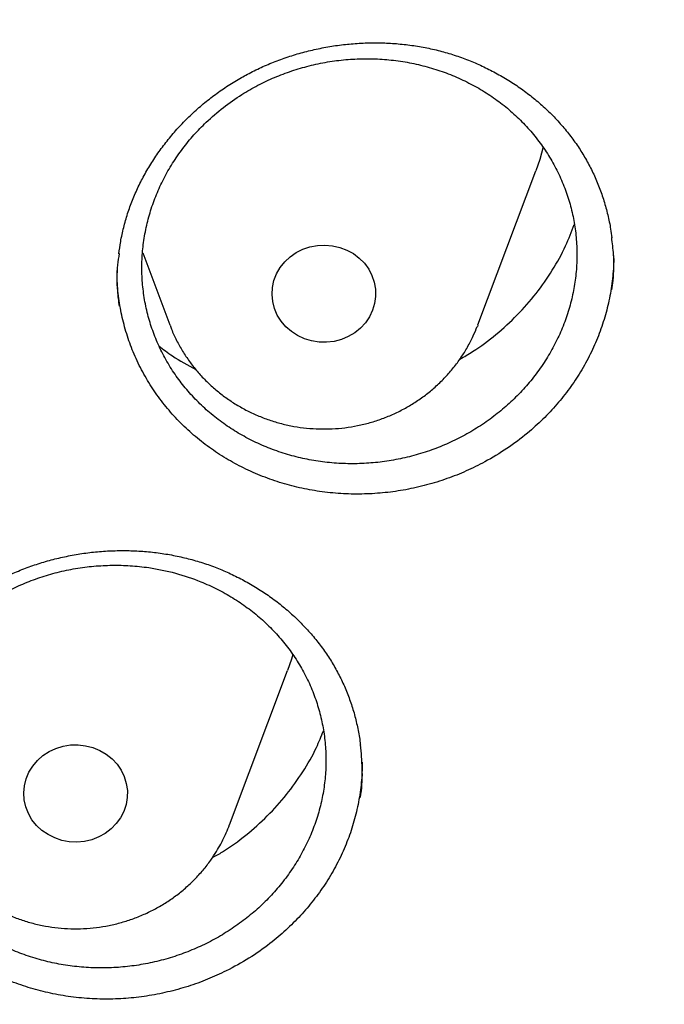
# Model space of a CAD drawing. Header units: millimetres. Extents: x 8 to 795, y 12 to 1770.
# Tile 107 of 127: x 413.34 to 418.31, y 1601.31 to 1608.9. Entities that reach past the tile are written whole.
import ezdxf

# ---------------------------------------------------------------- set-up
doc = ezdxf.new("R2010")
doc.units = ezdxf.units.MM

msp = doc.modelspace()

# ---------------------------------------------------------------- linework, layer by layer
at = {"color": 7, "linetype": 'Continuous', "lineweight": 30}
for p, q in [((416.8751, 1606.5501), (417.3221, 1607.7384)), ((414.2893, 1607.1073), (414.4989, 1606.5501)), ((416.875, 1606.55), (416.8709, 1606.5393)), ((414.9597, 1602.6965), (415.4068, 1603.8847))]:
    msp.add_line(p, q, dxfattribs=at)
at = {"color": 7, "linetype": 'Continuous', "lineweight": 30, "flags": 128}
for points in [[(417.3787, 1607.9229), (417.3523, 1607.8265), (417.3221, 1607.7384)], [(416.0629, 1606.6633), (416.0389, 1606.6133), (416.0075, 1606.5671), (415.9693, 1606.5257), (415.925, 1606.49), (415.8756, 1606.4607), (415.8223, 1606.4384), (415.766, 1606.4237), (415.7081, 1606.4169), (415.6497, 1606.418), (415.5921, 1606.427), (415.5365, 1606.4439), (415.4842, 1606.4681), (415.4361, 1606.4993), (415.3935, 1606.5367), (415.357, 1606.5795), (415.3276, 1606.6268), (415.3059, 1606.6777), (415.2922, 1606.7309), (415.287, 1606.7855), (415.2904, 1606.8402), (415.3021, 1606.8939), (415.3221, 1606.9454), (415.3499, 1606.9936), (415.3848, 1607.0375), (415.4262, 1607.0761), (415.4731, 1607.1087), (415.5246, 1607.1346), (415.5795, 1607.1531), (415.6368, 1607.1639), (415.6951, 1607.1668), (415.7532, 1607.1617), (415.81, 1607.1487), (415.8641, 1607.1281), (415.9144, 1607.1003), (415.9599, 1607.066), (415.9996, 1607.0258), (416.0326, 1606.9806), (416.0582, 1606.9313), (416.076, 1606.8791), (416.0854, 1606.8251), (416.0863, 1606.7703), (416.0788, 1606.716), (416.0629, 1606.6633)], [(415.4478, 1604.0096), (415.4369, 1603.9729), (415.4068, 1603.8847)], [(414.1181, 1602.7503), (414.0852, 1602.705), (414.0457, 1602.6647), (414.0004, 1602.6301), (413.9502, 1602.6022), (413.8962, 1602.5814), (413.8395, 1602.5681), (413.7814, 1602.5628), (413.7231, 1602.5655), (413.6658, 1602.5761), (413.6107, 1602.5944), (413.5591, 1602.6201), (413.512, 1602.6525), (413.4705, 1602.691), (413.4354, 1602.7347), (413.4074, 1602.7828), (413.3872, 1602.8342), (413.3752, 1602.8879), (413.3717, 1602.9426), (413.3766, 1602.9971), (413.39, 1603.0505), (413.4116, 1603.1014), (413.4408, 1603.1488), (413.477, 1603.1918), (413.5195, 1603.2293), (413.5674, 1603.2607), (413.6197, 1603.2851), (413.6752, 1603.3022), (413.7327, 1603.3115), (413.7911, 1603.3128), (413.8491, 1603.3062), (413.9054, 1603.2917), (413.9589, 1603.2696), (414.0083, 1603.2405), (414.0528, 1603.205), (414.0912, 1603.1637), (414.1228, 1603.1177), (414.147, 1603.0678), (414.1631, 1603.0151), (414.1709, 1602.9608), (414.1702, 1602.906), (414.161, 1602.8519), (414.1435, 1602.7997), (414.1181, 1602.7503)]]:
    msp.add_lwpolyline(points, dxfattribs=at)
at = {"color": 7, "linetype": 'Continuous', "lineweight": 30}
for points, knots in [([(356.4037, 1618.2283), (356.4013, 1618.1935), (356.3966, 1618.1228), (356.3904, 1618.0059), (356.3836, 1617.881), (356.3756, 1617.7496), (356.3675, 1617.6087), (356.3596, 1617.4575), (356.3511, 1617.2788), (356.3425, 1617.0702), (356.3344, 1616.8294), (356.3271, 1616.5403), (356.3219, 1616.1986), (356.3208, 1615.7999), (356.3255, 1615.3723), (356.3372, 1614.9124), (356.3571, 1614.4265), (356.3858, 1613.9246), (356.423, 1613.4203), (356.4683, 1612.9175), (356.5218, 1612.4164), (356.5832, 1611.9172), (356.6704, 1611.292), (356.792, 1610.5429), (356.9587, 1609.6727), (357.111, 1608.9838), (357.2344, 1608.4731), (357.3194, 1608.1377), (357.4067, 1607.8084), (357.4938, 1607.4937), (357.5776, 1607.202), (357.6565, 1606.9369), (357.7298, 1606.6981), (357.7967, 1606.4855), (357.8568, 1606.2989), (357.9096, 1606.1384), (357.9547, 1606.0036), (357.9898, 1605.8998), (358.0171, 1605.82), (358.0407, 1605.7514), (358.0669, 1605.6759), (358.0982, 1605.5866), (358.1349, 1605.4828), (358.1812, 1605.3535), (358.2383, 1605.1965), (358.3076, 1605.0093), (358.3867, 1604.8), (358.476, 1604.5689), (358.5761, 1604.316), (358.6855, 1604.0469), (358.8013, 1603.7696), (358.9631, 1603.3924), (359.1731, 1602.9222), (359.4359, 1602.3637), (359.7352, 1601.7579), (360.074, 1601.109), (360.4549, 1600.4213), (360.8466, 1599.7526), (361.2876, 1599.0389), (361.7859, 1598.2788), (362.3478, 1597.475), (362.9346, 1596.6866), (363.4712, 1596.0085), (363.9521, 1595.4302), (364.3742, 1594.9417), (364.8192, 1594.4468), (365.2879, 1593.9461), (365.7468, 1593.476), (366.1921, 1593.0368), (366.6205, 1592.6289), (367.0657, 1592.2198), (367.5272, 1591.8109), (367.9417, 1591.457), (368.296, 1591.1635), (368.578, 1590.935), (368.8416, 1590.7258), (369.0863, 1590.5355), (369.3114, 1590.3633), (369.5073, 1590.2159), (369.6754, 1590.0911), (369.8176, 1589.9868), (369.945, 1589.8942), (370.0499, 1589.8186), (370.1318, 1589.7601), (370.1903, 1589.7184), (370.24, 1589.6832), (370.2964, 1589.6434), (370.3719, 1589.5903), (370.472, 1589.5203), (370.5945, 1589.4354), (370.7396, 1589.3358), (370.9075, 1589.222), (371.1866, 1589.0352), (371.5749, 1588.7817), (372.0709, 1588.4694), (372.5807, 1588.1601), (373.1043, 1587.8545), (373.6415, 1587.5531), (374.2262, 1587.2384), (374.8607, 1586.9125), (375.5468, 1586.5782), (376.2459, 1586.256), (376.9871, 1585.9336), (377.7641, 1585.6167), (378.5755, 1585.3087), (379.3828, 1585.0241), (380.1851, 1584.7623), (380.9769, 1584.524), (381.7576, 1584.3078), (382.5274, 1584.1126), (383.2943, 1583.9355), (384.1383, 1583.7593), (385.0634, 1583.5895), (386.0705, 1583.433), (387.082, 1583.3041), (388.097, 1583.2029), (389.1147, 1583.1297), (390.1343, 1583.0845), (391.1548, 1583.0675), (392.1755, 1583.0789), (393.1953, 1583.1186), (394.2134, 1583.1863), (395.2291, 1583.282), (396.2419, 1583.4056), (397.2528, 1583.5571), (398.2556, 1583.7358), (399.2504, 1583.9413), (400.2365, 1584.1732), (401.2195, 1584.4331), (402.1282, 1584.7006), (402.9645, 1584.9697), (403.7336, 1585.2362), (404.5079, 1585.5243), (405.2944, 1585.8381), (406.092, 1586.1786), (406.8998, 1586.5472), (407.7122, 1586.9427), (408.5279, 1587.3659), (409.1892, 1587.7311), (409.6921, 1588.0213), (410.0304, 1588.2217), (410.3477, 1588.4143), (410.6431, 1588.5977), (410.9155, 1588.7705), (411.1656, 1588.9322), (411.3938, 1589.0824), (411.6022, 1589.2218), (411.7861, 1589.3465), (411.9468, 1589.457), (412.0847, 1589.5529), (412.2041, 1589.6366), (412.2995, 1589.7041), (412.3815, 1589.7624), (412.4628, 1589.8206), (412.5595, 1589.8902), (412.6735, 1589.973), (412.805, 1590.0694), (412.9539, 1590.1796), (413.1166, 1590.3015), (413.2891, 1590.4324), (413.4672, 1590.5693), (413.6494, 1590.7113), (413.9068, 1590.9147), (414.2428, 1591.1862), (414.6597, 1591.534), (415.0919, 1591.9066), (415.5381, 1592.3048), (415.9972, 1592.7297), (416.4201, 1593.1364), (416.805, 1593.5193), (417.1447, 1593.8673), (417.4754, 1594.216), (417.7905, 1594.5577), (418.0886, 1594.8901), (418.3861, 1595.2307), (418.681, 1595.5777), (418.9717, 1595.9296), (419.2419, 1596.2658), (419.494, 1596.5877), (419.7284, 1596.8945), (419.9455, 1597.1854), (420.1443, 1597.4577), (420.3313, 1597.7193), (420.5174, 1597.9849), (420.7125, 1598.2693), (420.9201, 1598.5793), (421.1394, 1598.9151), (421.3695, 1599.2774), (421.6093, 1599.6667), (421.8579, 1600.0836), (422.0943, 1600.4944), (422.3175, 1600.8954), (422.5264, 1601.283), (422.7356, 1601.6845), (422.9389, 1602.0887), (423.1377, 1602.4983), (423.3278, 1602.9048), (423.5087, 1603.3064), (423.6739, 1603.6868), (423.8242, 1604.0456), (423.9606, 1604.3824), (424.0839, 1604.6968), (424.1949, 1604.9887), (424.2802, 1605.2196), (424.3423, 1605.3912), (424.3829, 1605.5049), (424.4166, 1605.6003), (424.4435, 1605.6773), (424.4648, 1605.7388), (424.4862, 1605.8006), (424.5123, 1605.8767), (424.5467, 1605.978), (424.5885, 1606.1027), (424.6456, 1606.2756), (424.7164, 1606.4949), (424.7989, 1606.758), (424.8839, 1607.038), (424.9707, 1607.334), (425.0668, 1607.6744), (425.1714, 1608.0625), (425.2831, 1608.5016), (425.3941, 1608.9665), (425.4949, 1609.4199), (425.5857, 1609.8584), (425.6668, 1610.2786), (425.7445, 1610.7133), (425.8323, 1611.2491), (425.9225, 1611.8738), (426.0074, 1612.5765), (426.0742, 1613.2567), (426.1243, 1613.9141), (426.1594, 1614.5483), (426.1807, 1615.1589), (426.1883, 1615.6554), (426.1887, 1616.0435), (426.1862, 1616.3291), (426.1813, 1616.6077), (426.1741, 1616.875), (426.1655, 1617.1283), (426.1554, 1617.3755), (426.1441, 1617.6138), (426.1317, 1617.8412), (426.1195, 1618.0429), (426.1105, 1618.1696), (426.1063, 1618.2283)], [0, 0, 0, 0, 0.000951, 0.00193, 0.003036, 0.004253, 0.00557, 0.006974, 0.008466, 0.010552, 0.012788, 0.015174, 0.018604, 0.022304, 0.026272, 0.03051, 0.035109, 0.039809, 0.0445, 0.049182, 0.053854, 0.058517, 0.063171, 0.071403, 0.079606, 0.08778, 0.090983, 0.094182, 0.097376, 0.100428, 0.103231, 0.105785, 0.10809, 0.110147, 0.111955, 0.113514, 0.114824, 0.115886, 0.116546, 0.117156, 0.117891, 0.118757, 0.119771, 0.120935, 0.122551, 0.124388, 0.126447, 0.128728, 0.13123, 0.133951, 0.136743, 0.139516, 0.145262, 0.150923, 0.1565, 0.163835, 0.171017, 0.178053, 0.185051, 0.193962, 0.202877, 0.211797, 0.220722, 0.226386, 0.232222, 0.238234, 0.244421, 0.250785, 0.255992, 0.261311, 0.266742, 0.272286, 0.27791, 0.281398, 0.284647, 0.287657, 0.290428, 0.29296, 0.295254, 0.296996, 0.29857, 0.299975, 0.301212, 0.302031, 0.302668, 0.303134, 0.303663, 0.304513, 0.305603, 0.306932, 0.308499, 0.310306, 0.312352, 0.317473, 0.322689, 0.327986, 0.333366, 0.338829, 0.344373, 0.351014, 0.357768, 0.364616, 0.371408, 0.379162, 0.386804, 0.394332, 0.401748, 0.409052, 0.416116, 0.423071, 0.429942, 0.436807, 0.445722, 0.454637, 0.463552, 0.472466, 0.481381, 0.490295, 0.49921, 0.508124, 0.517039, 0.525953, 0.534868, 0.543782, 0.552714, 0.561687, 0.570523, 0.5794, 0.588318, 0.597277, 0.604345, 0.611477, 0.618749, 0.626162, 0.633856, 0.641697, 0.649684, 0.657818, 0.6661, 0.66977, 0.673275, 0.676573, 0.679664, 0.682548, 0.68518, 0.687613, 0.689846, 0.691879, 0.693552, 0.69506, 0.696371, 0.697452, 0.698185, 0.699064, 0.700127, 0.701375, 0.702837, 0.704492, 0.706336, 0.708286, 0.710293, 0.712359, 0.714483, 0.719094, 0.723957, 0.729073, 0.73444, 0.74006, 0.745932, 0.750271, 0.754723, 0.75908, 0.763275, 0.767308, 0.77118, 0.775537, 0.779669, 0.783578, 0.787262, 0.79079, 0.794084, 0.797145, 0.799974, 0.80285, 0.805987, 0.809384, 0.813035, 0.816945, 0.821115, 0.825545, 0.830235, 0.834102, 0.838129, 0.842317, 0.846532, 0.850561, 0.854837, 0.85888, 0.862688, 0.866263, 0.869603, 0.87271, 0.875584, 0.878223, 0.879511, 0.880626, 0.881559, 0.88231, 0.882879, 0.883358, 0.884118, 0.885104, 0.886317, 0.887757, 0.890141, 0.892693, 0.895393, 0.898242, 0.901239, 0.905195, 0.909383, 0.913804, 0.918457, 0.922275, 0.926237, 0.930343, 0.934543, 0.941328, 0.94789, 0.954228, 0.960343, 0.966236, 0.971905, 0.977351, 0.980059, 0.98271, 0.985301, 0.987816, 0.990158, 0.992312, 0.994612, 0.996657, 0.99845, 1, 1, 1, 1]), ([(358.9644, 1612.1596), (358.9677, 1612.1309), (358.9888, 1611.9472), (359.0351, 1611.6094), (359.1037, 1611.1463), (359.1806, 1610.6843), (359.2648, 1610.2235), (359.3565, 1609.7639), (359.4558, 1609.3057), (359.5625, 1608.849), (359.6767, 1608.3938), (359.7982, 1607.9404), (359.9272, 1607.4888), (360.0635, 1607.039), (360.2072, 1606.5913), (360.3582, 1606.1457), (360.5164, 1605.7024), (360.6818, 1605.2613), (360.8544, 1604.8227), (361.0342, 1604.3866), (361.2211, 1603.9532), (361.415, 1603.5225), (361.6159, 1603.0946), (361.8238, 1602.6697), (362.0386, 1602.2478), (362.2603, 1601.8291), (362.4888, 1601.4136), (362.724, 1601.0014), (362.966, 1600.5926), (363.2146, 1600.1874), (363.4698, 1599.7858), (363.7315, 1599.388), (363.9997, 1598.9939), (364.2743, 1598.6038), (364.5552, 1598.2176), (364.8424, 1597.8355), (365.1358, 1597.4576), (365.4354, 1597.084), (365.741, 1596.7147), (366.0526, 1596.3498), (366.3701, 1595.9895), (366.6935, 1595.6338), (367.0227, 1595.2828), (367.3575, 1594.9366), (367.698, 1594.5952), (368.044, 1594.2587), (368.3955, 1593.9273), (368.7523, 1593.601), (369.1144, 1593.2798), (369.4817, 1592.9639), (369.8542, 1592.6533), (370.2317, 1592.3481), (370.6141, 1592.0484), (371.0013, 1591.7542), (371.3933, 1591.4656), (371.79, 1591.1827), (372.1913, 1590.9055), (372.597, 1590.6341), (373.0072, 1590.3686), (373.4216, 1590.1091), (373.8402, 1589.8555), (374.2629, 1589.608), (374.6896, 1589.3666), (375.1202, 1589.1313), (375.5546, 1588.9023), (375.9927, 1588.6795), (376.4343, 1588.4631), (376.8795, 1588.2531), (377.328, 1588.0495), (377.7798, 1587.8523), (378.2347, 1587.6617), (378.6928, 1587.4777), (379.1537, 1587.3002), (379.6175, 1587.1295), (380.0841, 1586.9654), (380.5533, 1586.808), (381.025, 1586.6574), (381.4991, 1586.5137), (381.9755, 1586.3767), (382.454, 1586.2466), (382.9347, 1586.1235), (383.4173, 1586.0072), (383.9017, 1585.8979), (384.3879, 1585.7956), (384.8757, 1585.7003), (385.3649, 1585.6121), (385.8556, 1585.5309), (386.3475, 1585.4567), (386.8406, 1585.3896), (387.3348, 1585.3297), (387.8298, 1585.2768), (388.3257, 1585.2311), (388.8222, 1585.1925), (389.3193, 1585.1611), (389.8169, 1585.1369), (390.3148, 1585.1197), (390.8129, 1585.1098), (391.3111, 1585.107), (391.8094, 1585.1114), (392.3074, 1585.123), (392.8053, 1585.1417), (393.3028, 1585.1676), (393.7998, 1585.2006), (394.2962, 1585.2408), (394.7918, 1585.2881), (395.2867, 1585.3426), (395.7806, 1585.4041), (396.2734, 1585.4728), (396.7651, 1585.5486), (397.2555, 1585.6314), (397.7444, 1585.7212), (398.2319, 1585.8181), (398.7176, 1585.922), (399.2017, 1586.0328), (399.6839, 1586.1506), (400.164, 1586.2754), (400.6421, 1586.407), (401.118, 1586.5455), (401.5916, 1586.6908), (402.0628, 1586.8429), (402.5314, 1587.0018), (402.9973, 1587.1674), (403.4605, 1587.3397), (403.9208, 1587.5186), (404.3782, 1587.7042), (404.8324, 1587.8963), (405.2835, 1588.0949), (405.7313, 1588.2999), (406.1757, 1588.5114), (406.6165, 1588.7293), (407.0538, 1588.9534), (407.4873, 1589.1839), (407.9171, 1589.4205), (408.3429, 1589.6633), (408.7647, 1589.9122), (409.1824, 1590.1672), (409.5958, 1590.4281), (410.005, 1590.6949), (410.4097, 1590.9676), (410.81, 1591.2461), (411.2056, 1591.5303), (411.5966, 1591.8202), (411.9828, 1592.1157), (412.3641, 1592.4166), (412.7404, 1592.7231), (413.1117, 1593.0349), (413.4779, 1593.352), (413.8388, 1593.6744), (414.1945, 1594.0019), (414.5447, 1594.3344), (414.8895, 1594.672), (415.2287, 1595.0145), (415.5623, 1595.3618), (415.8902, 1595.7139), (416.2122, 1596.0707), (416.5284, 1596.4321), (416.8387, 1596.7979), (417.143, 1597.1682), (417.4411, 1597.5428), (417.7332, 1597.9217), (418.019, 1598.3047), (418.2985, 1598.6918), (418.5716, 1599.0829), (418.8384, 1599.4778), (419.0986, 1599.8766), (419.3523, 1600.279), (419.5994, 1600.685), (419.8399, 1601.0946), (420.0736, 1601.5075), (420.3006, 1601.9238), (420.5207, 1602.3433), (420.7339, 1602.7659), (420.9403, 1603.1915), (421.1396, 1603.62), (421.3319, 1604.0513), (421.5172, 1604.4854), (421.6953, 1604.9221), (421.8663, 1605.3613), (422.0302, 1605.8029), (422.1867, 1606.2468), (422.336, 1606.6928), (422.478, 1607.141), (422.6127, 1607.5912), (422.74, 1608.0433), (422.8599, 1608.4971), (422.9724, 1608.9526), (423.0774, 1609.4097), (423.1749, 1609.8682), (423.265, 1610.3281), (423.3475, 1610.7892), (423.4226, 1611.2515), (423.4896, 1611.7148), (423.5367, 1612.0703), (423.559, 1612.2715), (423.5641, 1612.3178)], [0, 0, 0, 0, 0.000972, 0.00622, 0.011468, 0.016716, 0.021964, 0.027212, 0.03246, 0.037709, 0.042957, 0.048205, 0.053453, 0.058702, 0.06395, 0.069198, 0.074447, 0.079695, 0.084943, 0.090192, 0.095441, 0.100689, 0.105938, 0.111186, 0.116435, 0.121684, 0.126933, 0.132182, 0.13743, 0.142679, 0.147928, 0.153177, 0.158426, 0.163676, 0.168925, 0.174174, 0.179423, 0.184673, 0.189922, 0.195171, 0.200421, 0.20567, 0.21092, 0.21617, 0.221419, 0.226669, 0.231919, 0.237169, 0.242418, 0.247668, 0.252918, 0.258168, 0.263418, 0.268668, 0.273918, 0.279169, 0.284419, 0.289669, 0.294919, 0.30017, 0.30542, 0.31067, 0.315921, 0.321171, 0.326422, 0.331672, 0.336923, 0.342173, 0.347424, 0.352674, 0.357925, 0.363176, 0.368426, 0.373677, 0.378928, 0.384178, 0.389429, 0.39468, 0.399931, 0.405182, 0.410432, 0.415683, 0.420934, 0.426185, 0.431436, 0.436687, 0.441938, 0.447189, 0.45244, 0.457691, 0.462942, 0.468193, 0.473444, 0.478694, 0.483945, 0.489196, 0.494447, 0.499698, 0.504949, 0.5102, 0.515451, 0.520702, 0.525953, 0.531204, 0.536455, 0.541706, 0.546957, 0.552208, 0.557459, 0.56271, 0.567961, 0.573212, 0.578463, 0.583714, 0.588965, 0.594216, 0.599467, 0.604718, 0.609968, 0.615219, 0.62047, 0.625721, 0.630972, 0.636222, 0.641473, 0.646724, 0.651975, 0.657225, 0.662476, 0.667726, 0.672977, 0.678228, 0.683478, 0.688729, 0.693979, 0.69923, 0.70448, 0.70973, 0.714981, 0.720231, 0.725481, 0.730732, 0.735982, 0.741232, 0.746482, 0.751732, 0.756982, 0.762232, 0.767482, 0.772732, 0.777982, 0.783232, 0.788481, 0.793731, 0.798981, 0.80423, 0.80948, 0.81473, 0.819979, 0.825228, 0.830478, 0.835727, 0.840976, 0.846226, 0.851475, 0.856724, 0.861973, 0.867222, 0.872471, 0.87772, 0.882969, 0.888218, 0.893467, 0.898715, 0.903964, 0.909213, 0.914461, 0.91971, 0.924958, 0.930207, 0.935455, 0.940704, 0.945952, 0.9512, 0.956449, 0.961697, 0.966945, 0.972193, 0.977442, 0.98269, 0.987938, 0.993186, 0.998434, 1, 1, 1, 1]), ([(415.0971, 1608.4836), (415.1146, 1608.4927), (415.167, 1608.52), (415.2569, 1608.5609), (415.3677, 1608.6041), (415.4817, 1608.6411), (415.5984, 1608.6717), (415.7173, 1608.6958), (415.8377, 1608.7132), (415.959, 1608.7236), (416.0805, 1608.7272), (416.2013, 1608.7237), (416.3209, 1608.7133), (416.4386, 1608.6959), (416.5538, 1608.6719), (416.6659, 1608.6411), (416.7754, 1608.6037), (416.8825, 1608.5597), (416.9873, 1608.509), (417.0892, 1608.4519), (417.1874, 1608.3885), (417.2812, 1608.3194), (417.37, 1608.2449), (417.4532, 1608.1655), (417.5302, 1608.0818), (417.6005, 1607.9943), (417.6639, 1607.9036), (417.7201, 1607.8097), (417.7697, 1607.7124), (417.8126, 1607.6115), (417.849, 1607.5071), (417.878, 1607.3998), (417.898, 1607.3045), (417.9052, 1607.2447), (417.9079, 1607.2219)], [0, 0, 0, 0, 0.015883, 0.047334, 0.078941, 0.110774, 0.14281, 0.17501, 0.207329, 0.239709, 0.272083, 0.304378, 0.33654, 0.368521, 0.400283, 0.431795, 0.463159, 0.494937, 0.527063, 0.559474, 0.592094, 0.624835, 0.657606, 0.690288, 0.722795, 0.755058, 0.787019, 0.818678, 0.850311, 0.882331, 0.914633, 0.947166, 0.979872, 1, 1, 1, 1]), ([(414.779, 1608.1133), (414.7469, 1608.0812), (414.6825, 1608.0169), (414.5962, 1607.9108), (414.518, 1607.7977), (414.4505, 1607.6792), (414.394, 1607.5568), (414.3488, 1607.4314), (414.3146, 1607.302), (414.2924, 1607.171), (414.282, 1607.0394), (414.2835, 1606.9086), (414.2969, 1606.7773), (414.3222, 1606.6483), (414.3592, 1606.5224), (414.4071, 1606.4008), (414.4666, 1606.2825), (414.5367, 1606.1699), (414.6167, 1606.0638), (414.7057, 1605.9651), (414.8047, 1605.8731), (414.9116, 1605.7896), (415.0259, 1605.7153), (415.146, 1605.6506), (415.2733, 1605.5952), (415.405, 1605.5504), (415.5401, 1605.5163), (415.6778, 1605.493), (415.8192, 1605.4805), (415.9615, 1605.4793), (416.103, 1605.4892), (416.2427, 1605.51), (416.382, 1605.5419), (416.518, 1605.5846), (416.6495, 1605.6375), (416.7755, 1605.7), (416.897, 1605.7727), (417.0115, 1605.8543), (417.1181, 1605.9442), (417.2161, 1606.0413), (417.3062, 1606.1466), (417.3863, 1606.2579), (417.4561, 1606.3746), (417.515, 1606.4953), (417.5635, 1606.6212), (417.6004, 1606.7497), (417.6255, 1606.88), (417.6388, 1607.0107), (417.6403, 1607.143), (417.6298, 1607.2742), (417.6074, 1607.4035), (417.5737, 1607.5295), (417.5281, 1607.6534), (417.4713, 1607.7726), (417.404, 1607.8863), (417.3269, 1607.9935), (417.2393, 1608.095), (417.1427, 1608.1887), (417.0379, 1608.2741), (416.9262, 1608.3503), (416.8064, 1608.4181), (416.6808, 1608.4758), (416.5504, 1608.5231), (416.4166, 1608.5598), (416.278, 1608.586), (416.1376, 1608.6011), (415.9967, 1608.605), (415.8558, 1608.5981), (415.714, 1608.5799), (415.5741, 1608.5505), (415.4379, 1608.5106), (415.306, 1608.4606), (415.1772, 1608.4), (415.0442, 1608.3235), (414.9085, 1608.2298), (414.8223, 1608.1523), (414.779, 1608.1133)], [0, 0, 0, 0, 0.013175, 0.026442, 0.039997, 0.053651, 0.066874, 0.080213, 0.093648, 0.107303, 0.120524, 0.133863, 0.147296, 0.160949, 0.174174, 0.187516, 0.200952, 0.214609, 0.227841, 0.24119, 0.254634, 0.268298, 0.281538, 0.294894, 0.308346, 0.322018, 0.335215, 0.348503, 0.36208, 0.375758, 0.389002, 0.402339, 0.41582, 0.429498, 0.442737, 0.456093, 0.469545, 0.483217, 0.496449, 0.509798, 0.523241, 0.536906, 0.550131, 0.563472, 0.576909, 0.590566, 0.603787, 0.617125, 0.630558, 0.644212, 0.657435, 0.670775, 0.68421, 0.697865, 0.711095, 0.724442, 0.737883, 0.751544, 0.764782, 0.778136, 0.791585, 0.805255, 0.818499, 0.831835, 0.845315, 0.858991, 0.872188, 0.885477, 0.899055, 0.912733, 0.925974, 0.939308, 0.952786, 0.966461, 0.983137, 1, 1, 1, 1]), ([(414.106, 1607.0989), (414.11, 1607.1302), (414.1189, 1607.1983), (414.1415, 1607.3018), (414.1719, 1607.4085), (414.2098, 1607.513), (414.2546, 1607.6157), (414.3067, 1607.7166), (414.3659, 1607.8154), (414.4318, 1607.9113), (414.5042, 1608.0038), (414.5827, 1608.0925), (414.6668, 1608.1766), (414.7561, 1608.2558), (414.8501, 1608.3295), (414.9482, 1608.3973), (415.0312, 1608.4479), (415.0816, 1608.4752), (415.0971, 1608.4836)], [0, 0, 0, 0, 0.055875, 0.121296, 0.185971, 0.249984, 0.31452, 0.379567, 0.445057, 0.510897, 0.576976, 0.643173, 0.709335, 0.775323, 0.841029, 0.906364, 0.971268, 1, 1, 1, 1]), ([(416.7357, 1606.2867), (416.7691, 1606.3056), (416.8676, 1606.3615), (417.017, 1606.475), (417.1813, 1606.6248), (417.327, 1606.7907), (417.4523, 1606.9699), (417.5516, 1607.1488), (417.5979, 1607.2707), (417.6189, 1607.326)], [0, 0, 0, 0, 0.08059, 0.238112, 0.395738, 0.553866, 0.711492, 0.869198, 1, 1, 1, 1]), ([(417.9076, 1606.8222), (417.9112, 1606.846), (417.9248, 1606.936), (417.9263, 1607.0716), (417.9129, 1607.1813), (417.9075, 1607.2252)], [0, 0, 0, 0, 0.177494, 0.670909, 1, 1, 1, 1]), ([(414.1075, 1607.1017), (414.1032, 1607.0721), (414.0891, 1606.9762), (414.0885, 1606.8391), (414.102, 1606.7338), (414.1071, 1606.6944)], [0, 0, 0, 0, 0.218384, 0.707425, 1, 1, 1, 1]), ([(417.9217, 1607.0859), (417.9221, 1607.0767), (417.9241, 1607.0174), (417.9147, 1606.9068), (417.8925, 1606.757), (417.8558, 1606.6095), (417.8067, 1606.4658), (417.7442, 1606.3246), (417.6693, 1606.1888), (417.5829, 1606.0594), (417.4859, 1605.9375), (417.3776, 1605.822), (417.2496, 1605.7069), (417.101, 1605.5942), (416.9858, 1605.5277), (416.9279, 1605.4942)], [0, 0, 0, 0, 0.014548, 0.093563, 0.173876, 0.251674, 0.330016, 0.408986, 0.489256, 0.56697, 0.645228, 0.724111, 0.804288, 0.90161, 1, 1, 1, 1]), ([(416.9279, 1605.4942), (416.8807, 1605.4701), (416.7862, 1605.4218), (416.6359, 1605.363), (416.4799, 1605.3144), (416.3207, 1605.2785), (416.16, 1605.2553), (415.9991, 1605.2449), (415.8362, 1605.2471), (415.6753, 1605.262), (415.5173, 1605.2893), (415.3636, 1605.329), (415.2128, 1605.3811), (415.0682, 1605.4449), (414.9308, 1605.5198), (414.8017, 1605.6047), (414.68, 1605.7008), (414.5678, 1605.8061), (414.4663, 1605.9199), (414.3759, 1606.041), (414.2963, 1606.1705), (414.2291, 1606.3059), (414.175, 1606.446), (414.1338, 1606.5892), (414.1062, 1606.7372), (414.0923, 1606.8647), (414.093, 1606.9428), (414.0933, 1606.97)], [0, 0, 0, 0, 0.040069, 0.080421, 0.121647, 0.163173, 0.203244, 0.243897, 0.28484, 0.326377, 0.366549, 0.407006, 0.447901, 0.48939, 0.529531, 0.569953, 0.610699, 0.652109, 0.692293, 0.73276, 0.773664, 0.815165, 0.855319, 0.895756, 0.936518, 0.977949, 1, 1, 1, 1]), ([(414.5001, 1606.5493), (414.5038, 1606.5388), (414.5181, 1606.4985), (414.5502, 1606.4311), (414.5962, 1606.3477), (414.6493, 1606.2682), (414.7085, 1606.1928), (414.7736, 1606.1221), (414.8443, 1606.0563), (414.9201, 1605.9961), (415.0006, 1605.9417), (415.0854, 1605.8934), (415.1738, 1605.8516), (415.2654, 1605.8165), (415.3597, 1605.7884), (415.456, 1605.7674), (415.5538, 1605.7537), (415.6525, 1605.7474), (415.7515, 1605.7485), (415.8501, 1605.7571), (415.9477, 1605.7731), (416.0438, 1605.7964), (416.1378, 1605.8268), (416.229, 1605.8643), (416.3169, 1605.9086), (416.4009, 1605.9593), (416.4806, 1606.0162), (416.5553, 1606.079), (416.6247, 1606.1471), (416.6882, 1606.2203), (416.7457, 1606.298), (416.7964, 1606.3797), (416.8384, 1606.4601), (416.8606, 1606.5142), (416.8707, 1606.5388)], [0, 0, 0, 0, 0.011109, 0.042732, 0.074389, 0.106088, 0.137835, 0.169636, 0.201492, 0.233407, 0.265379, 0.297408, 0.329491, 0.361624, 0.393803, 0.426022, 0.458277, 0.490561, 0.522869, 0.555192, 0.587523, 0.619854, 0.652178, 0.684487, 0.716774, 0.749031, 0.781251, 0.813426, 0.845551, 0.87762, 0.90963, 0.941578, 0.973464, 1, 1, 1, 1]), ([(414.415, 1606.3895), (414.449, 1606.3628), (414.537, 1606.2938), (414.6372, 1606.2402), (414.6987, 1606.2073)], [0, 0, 0, 0, 0.3864085, 1, 1, 1, 1]), ([(413.2088, 1604.5983), (413.2267, 1604.6069), (413.2799, 1604.6324), (413.371, 1604.6704), (413.4831, 1604.71), (413.5982, 1604.7433), (413.7157, 1604.7703), (413.8353, 1604.7907), (413.9561, 1604.8043), (414.0776, 1604.8111), (414.1989, 1604.811), (414.3195, 1604.8039), (414.4386, 1604.7899), (414.5555, 1604.7692), (414.6697, 1604.7418), (414.7806, 1604.7079), (414.8887, 1604.6674), (414.9942, 1604.6205), (415.0972, 1604.567), (415.197, 1604.5071), (415.2929, 1604.4413), (415.3843, 1604.3697), (415.4705, 1604.293), (415.551, 1604.2116), (415.6251, 1604.1261), (415.6925, 1604.037), (415.7527, 1603.9449), (415.8058, 1603.8498), (415.8521, 1603.7516), (415.8916, 1603.65), (415.9245, 1603.5451), (415.9497, 1603.4375), (415.9644, 1603.3586), (415.9684, 1603.3154), (415.969, 1603.3092)], [0, 0, 0, 0, 0.016117, 0.048011, 0.080064, 0.112348, 0.144837, 0.177496, 0.210274, 0.243117, 0.275955, 0.308714, 0.341339, 0.37378, 0.406, 0.437967, 0.469787, 0.502027, 0.534624, 0.567513, 0.600615, 0.633845, 0.66711, 0.700287, 0.733292, 0.766053, 0.798511, 0.830665, 0.862793, 0.895316, 0.928125, 0.961168, 0.994386, 1, 1, 1, 1]), ([(412.8377, 1604.2083), (412.8057, 1604.1764), (412.7415, 1604.1123), (412.6555, 1604.0066), (412.5776, 1603.8941), (412.5105, 1603.7761), (412.4545, 1603.6544), (412.4097, 1603.5297), (412.376, 1603.4009), (412.3542, 1603.2706), (412.3443, 1603.1398), (412.3462, 1603.0098), (412.3601, 1602.8793), (412.3859, 1602.751), (412.4233, 1602.6259), (412.4717, 1602.505), (412.5317, 1602.3875), (412.6022, 1602.2756), (412.6827, 1602.1703), (412.7721, 1602.0723), (412.8715, 1601.9809), (412.9788, 1601.8981), (413.0933, 1601.8244), (413.2138, 1601.7603), (413.3414, 1601.7054), (413.4734, 1601.661), (413.6087, 1601.6274), (413.7466, 1601.6045), (413.8882, 1601.5923), (414.0306, 1601.5913), (414.1721, 1601.6015), (414.3118, 1601.6224), (414.4511, 1601.6544), (414.5869, 1601.6971), (414.7183, 1601.7499), (414.8441, 1601.8123), (414.9654, 1601.8848), (415.0796, 1601.9661), (415.1859, 1602.0557), (415.2836, 1602.1523), (415.3733, 1602.2571), (415.4531, 1602.368), (415.5225, 1602.4841), (415.581, 1602.6042), (415.6291, 1602.7294), (415.6655, 1602.8572), (415.6901, 1602.9868), (415.703, 1603.1167), (415.704, 1603.2483), (415.693, 1603.3788), (415.6702, 1603.5072), (415.636, 1603.6325), (415.5899, 1603.7556), (415.5327, 1603.874), (415.4649, 1603.987), (415.3874, 1604.0935), (415.2993, 1604.1943), (415.2023, 1604.2873), (415.0972, 1604.372), (414.9851, 1604.4476), (414.8649, 1604.5148), (414.7183, 1604.5813), (414.5423, 1604.6405), (414.3588, 1604.6785), (414.1948, 1604.6956), (414.0534, 1604.6993), (413.9125, 1604.692), (413.7709, 1604.6736), (413.6314, 1604.6443), (413.4951, 1604.6043), (413.3634, 1604.5544), (413.2348, 1604.4938), (413.1021, 1604.4176), (412.9668, 1604.3243), (412.8809, 1604.2471), (412.8377, 1604.2083)], [0, 0, 0, 0, 0.013174, 0.02644, 0.039994, 0.053648, 0.06687, 0.080208, 0.093642, 0.107296, 0.120519, 0.133858, 0.147293, 0.160947, 0.174176, 0.187522, 0.200962, 0.214622, 0.227859, 0.241212, 0.25466, 0.268329, 0.281572, 0.294908, 0.308387, 0.322062, 0.33526, 0.348549, 0.362128, 0.375806, 0.389048, 0.402384, 0.415862, 0.429538, 0.442774, 0.456126, 0.469574, 0.483243, 0.49647, 0.509815, 0.523255, 0.536915, 0.550138, 0.563477, 0.576912, 0.590566, 0.603788, 0.617127, 0.630561, 0.644215, 0.657441, 0.670784, 0.684223, 0.697881, 0.711115, 0.724466, 0.737911, 0.751577, 0.764819, 0.778153, 0.79163, 0.805304, 0.82517, 0.845354, 0.859032, 0.872276, 0.885612, 0.899092, 0.912769, 0.926008, 0.939363, 0.952813, 0.966484, 0.983149, 1, 1, 1, 1]), ([(414.8269, 1602.4426), (414.8532, 1602.4572), (414.9449, 1602.5081), (415.0884, 1602.6152), (415.2541, 1602.7624), (415.4012, 1602.9261), (415.5278, 1603.103), (415.6232, 1603.2689), (415.6663, 1603.3782), (415.6835, 1603.4216)], [0, 0, 0, 0, 0.0662187, 0.2310557, 0.3959929, 0.5614557, 0.7263931, 0.8913904, 1, 1, 1, 1]), ([(415.9683, 1602.9077), (415.9697, 1602.9159), (415.983, 1602.9896), (415.9869, 1603.1259), (415.9755, 1603.2521), (415.97, 1603.3126)], [0, 0, 0, 0, 0.060979, 0.549633, 1, 1, 1, 1]), ([(415.9814, 1603.179), (415.9816, 1603.1515), (415.9823, 1603.0741), (415.9684, 1602.9459), (415.9409, 1602.7975), (415.8993, 1602.6518), (415.8455, 1602.5102), (415.7783, 1602.3716), (415.699, 1602.2387), (415.6083, 1602.1125), (415.5074, 1601.9942), (415.3952, 1601.8825), (415.2635, 1601.7718), (415.111, 1601.664), (414.9935, 1601.6012), (414.9344, 1601.5696)], [0, 0, 0, 0, 0.042392, 0.119163, 0.197197, 0.272779, 0.34889, 0.425612, 0.503596, 0.579075, 0.655083, 0.731697, 0.809569, 0.904262, 1, 1, 1, 1]), ([(414.9344, 1601.5696), (414.8865, 1601.5472), (414.7906, 1601.5021), (414.6388, 1601.4482), (414.4815, 1601.4047), (414.3213, 1601.3738), (414.1602, 1601.3556), (413.9991, 1601.3501), (413.8367, 1601.3572), (413.6764, 1601.3768), (413.5195, 1601.4088), (413.3674, 1601.4528), (413.2186, 1601.5092), (413.0764, 1601.5769), (412.9416, 1601.6555), (412.8156, 1601.7439), (412.6971, 1601.8431), (412.5887, 1601.9511), (412.491, 1602.0674), (412.4047, 1602.1906), (412.3293, 1602.322), (412.2668, 1602.4587), (412.2172, 1602.5997), (412.1813, 1602.7435), (412.1586, 1602.8809), (412.1545, 1602.9705), (412.1527, 1603.0104)], [0, 0, 0, 0, 0.041292, 0.082874, 0.125356, 0.168146, 0.209639, 0.25143, 0.293671, 0.336525, 0.378013, 0.419795, 0.461914, 0.504723, 0.546152, 0.587872, 0.629926, 0.672666, 0.714003, 0.755933, 0.798165, 0.841012, 0.882477, 0.924233, 0.966326, 1, 1, 1, 1]), ([(412.5826, 1602.7002), (412.5839, 1602.6963), (412.5953, 1602.6625), (412.6234, 1602.601), (412.6674, 1602.5166), (412.7187, 1602.436), (412.7762, 1602.3595), (412.8398, 1602.2874), (412.909, 1602.2203), (412.9835, 1602.1585), (413.0627, 1602.1024), (413.1463, 1602.0524), (413.2338, 1602.0088), (413.3246, 1601.9718), (413.4182, 1601.9418), (413.514, 1601.9188), (413.6115, 1601.9031), (413.71, 1601.8948), (413.8089, 1601.8939), (413.9077, 1601.9004), (414.0057, 1601.9143), (414.1023, 1601.9356), (414.1969, 1601.9641), (414.2889, 1601.9997), (414.3778, 1602.0421), (414.4629, 1602.0911), (414.5438, 1602.1463), (414.6199, 1602.2075), (414.6908, 1602.2742), (414.7559, 1602.3461), (414.8123, 1602.4183), (414.8442, 1602.4681), (414.8588, 1602.4908)], [0, 0, 0, 0, 0.004383, 0.038401, 0.072454, 0.10655, 0.140696, 0.174898, 0.209159, 0.243483, 0.277869, 0.312317, 0.346823, 0.381385, 0.415997, 0.450654, 0.485352, 0.520082, 0.55484, 0.589617, 0.624404, 0.659194, 0.693978, 0.728749, 0.763498, 0.798217, 0.832898, 0.867534, 0.902116, 0.93664, 0.971101, 1, 1, 1, 1]), ([(414.8588, 1602.4908), (414.8699, 1602.5095), (414.8973, 1602.5558), (414.9316, 1602.6248), (414.9512, 1602.6762), (414.9594, 1602.6979)], [0, 0, 0, 0, 0.283128, 0.697968, 1, 1, 1, 1])]:
    msp.add_open_spline(points, degree=3, knots=knots, dxfattribs=at)

doc.saveas('drawing.dxf')
